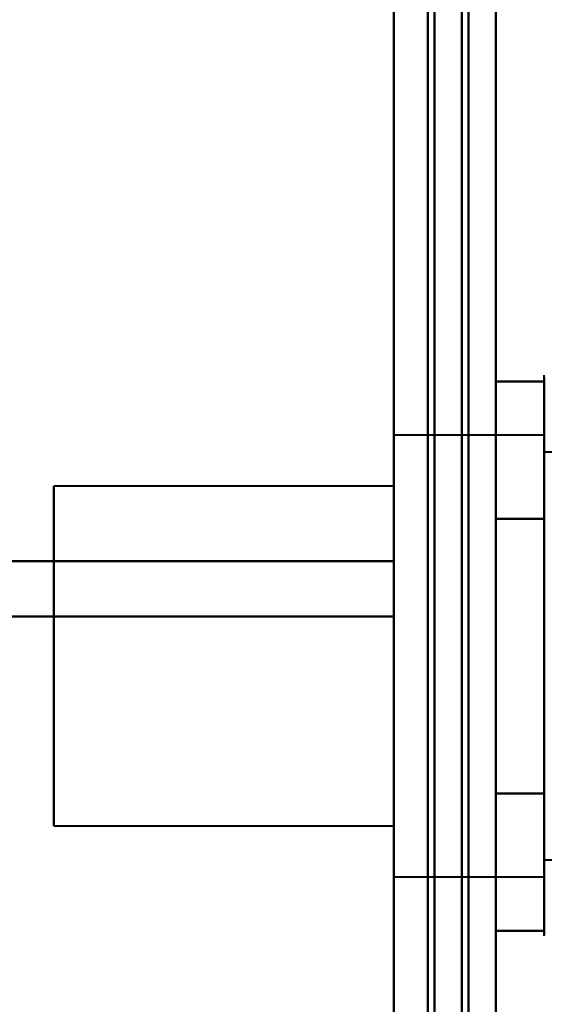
# Model space of a CAD drawing. Header units: millimetres. Extents: x -696 to 695, y -1041 to 611.
# Tile 16 of 90: x -540.5 to -532.79, y -227.62 to -213.14. Entities that reach past the tile are written whole.
import ezdxf

# ---------------------------------------------------------------- set-up
doc = ezdxf.new("R2010")
doc.units = ezdxf.units.MM
doc.layers.add('G-IMPT', color=8, linetype='Continuous', lineweight=40)

# ---------------------------------------------------------------- blocks, each defined once
blk = doc.blocks.new('NEXA 400 CALQUES_dwg-748074-Niveau de réf_')
at = {"layer": 'G-IMPT'}
for p, q in [((-535, 286.4), (-535, -249.4)), ((-535, 286.4), (-535, -249.4)), ((-535, -210.221), (-535, -221.105)), ((-535, -210.221), (-535, -221.105)), ((-535, -221.105), (-535, -210.221)), ((-535, -221.105), (-535, -210.221)), ((-535, -211.384), (-535, -221.919)), ((-535, -211.384), (-535, -221.919)), ((-535, -221.919), (-535, -211.384)), ((-535, -221.919), (-535, -211.384)), ((-532.785, -220.45), (-532.785, -218.4)), ((-532.785, -220.45), (-532.785, -218.4)), ((-532.785, -220.45), (-532.785, -218.4)), ((-532.785, -224.55), (-532.785, -218.949)), ((-532.785, -224.55), (-532.785, -218.949)), ((-532.785, -224.55), (-532.785, -218.949)), ((-532.785, -219.25), (-535, -219.25)), ((-532.785, -219.25), (-535, -219.25)), ((-532.785, -219.25), (-535, -219.25)), ((-532.785, -219.25), (-535, -219.25)), ((-535, -225.75), (-535, -219.25)), ((-535, -225.75), (-535, -219.25)), ((-535, -219.25), (-535, -224.125)), ((-535, -225.75), (-535, -219.25)), ((-535, -225.75), (-535, -219.25)), ((-535, -219.25), (-535, -224.125)), ((-535, -225.75), (-535, -219.25)), ((-535, -225.75), (-535, -219.25)), ((-535, -219.25), (-535, -224.125)), ((-535, -225.75), (-535, -219.25)), ((-535, -225.75), (-535, -219.25)), ((-535, -219.25), (-535, -224.125)), ((-532.785, -220.875), (-532.785, -219.25)), ((-532.785, -219.25), (-532.785, -225.315)), ((-532.785, -220.875), (-532.785, -219.25)), ((-532.785, -219.25), (-532.785, -225.315)), ((-532.785, -220.875), (-532.785, -219.25)), ((-532.785, -219.25), (-532.785, -225.315)), ((-532.785, -220.875), (-532.785, -219.25)), ((-532.785, -219.25), (-532.785, -225.315)), ((-531.5, -219.5), (-532.785, -219.5)), ((-531.5, -219.5), (-532.785, -219.5)), ((-531.5, -219.5), (-532.785, -219.5)), ((-531.5, -219.5), (-532.785, -219.5)), ((-532.785, -225.098), (-532.785, -219.5)), ((-532.785, -219.5), (-532.785, -225.098)), ((-532.785, -225.098), (-532.785, -219.5)), ((-532.785, -219.5), (-532.785, -225.098)), ((-532.785, -225.098), (-532.785, -219.5)), ((-532.785, -219.5), (-532.785, -225.098)), ((-532.785, -225.098), (-532.785, -219.5)), ((-532.785, -219.5), (-532.785, -225.098)), ((-532.785, -224.125), (-532.785, -219.685)), ((-532.785, -219.685), (-532.785, -225.75)), ((-532.785, -224.125), (-532.785, -219.685)), ((-532.785, -219.685), (-532.785, -225.75)), ((-532.785, -224.125), (-532.785, -219.685)), ((-532.785, -219.685), (-532.785, -225.75)), ((-532.785, -224.125), (-532.785, -219.685)), ((-532.785, -219.685), (-532.785, -225.75)), ((-532.785, -225.5), (-532.785, -219.902)), ((-532.785, -219.902), (-532.785, -225.5)), ((-532.785, -225.5), (-532.785, -219.902)), ((-532.785, -219.902), (-532.785, -225.5)), ((-532.785, -225.5), (-532.785, -219.902)), ((-532.785, -219.902), (-532.785, -225.5)), ((-532.785, -225.5), (-532.785, -219.902)), ((-532.785, -219.902), (-532.785, -225.5)), ((-535, -220), (-540, -220)), ((-535, -220), (-540, -220)), ((-535, -220), (-540, -220)), ((-535, -220), (-540, -220)), ((-540, -220), (-540, -225)), ((-540, -220), (-540, -225)), ((-540, -225), (-540, -220)), ((-540, -225), (-540, -220)), ((-540, -220), (-540, -225)), ((-540, -220), (-540, -225)), ((-540, -225), (-540, -220)), ((-540, -225), (-540, -220)), ((-540, -220), (-540, -225)), ((-540, -220), (-540, -225)), ((-540, -225), (-540, -220)), ((-540, -225), (-540, -220)), ((-540, -220), (-540, -225)), ((-540, -220), (-540, -225)), ((-540, -225), (-540, -220)), ((-540, -225), (-540, -220)), ((-535, -220), (-535, -225)), ((-535, -220), (-535, -225)), ((-535, -225), (-535, -220)), ((-535, -225), (-535, -220)), ((-535, -220), (-535, -225)), ((-535, -220), (-535, -225)), ((-535, -225), (-535, -220)), ((-535, -225), (-535, -220)), ((-535, -220), (-535, -225)), ((-535, -220), (-535, -225)), ((-535, -225), (-535, -220)), ((-535, -225), (-535, -220)), ((-535, -220), (-535, -225)), ((-535, -220), (-535, -225)), ((-535, -225), (-535, -220)), ((-535, -225), (-535, -220)), ((-532.785, -226.6), (-532.785, -220.45)), ((-532.785, -226.6), (-532.785, -220.45)), ((-532.785, -226.6), (-532.785, -220.45)), ((-535, -220.875), (-535, -225.75)), ((-535, -220.875), (-535, -225.75)), ((-535, -220.875), (-535, -225.75)), ((-535, -220.875), (-535, -225.75)), ((-532.785, -225.75), (-532.785, -220.875)), ((-532.785, -225.75), (-532.785, -220.875)), ((-532.785, -225.75), (-532.785, -220.875)), ((-532.785, -225.75), (-532.785, -220.875)), ((-535, -224.125), (-535, -225.75)), ((-535, -224.125), (-535, -225.75)), ((-535, -224.125), (-535, -225.75)), ((-535, -224.125), (-535, -225.75)), ((-540, -225), (-535, -225)), ((-540, -225), (-535, -225)), ((-540, -225), (-535, -225)), ((-540, -225), (-535, -225)), ((-532.785, -225.5), (-531.5, -225.5)), ((-532.785, -225.5), (-531.5, -225.5)), ((-532.785, -225.5), (-531.5, -225.5)), ((-532.785, -225.5), (-531.5, -225.5)), ((-535, -225.75), (-532.785, -225.75)), ((-535, -225.75), (-532.785, -225.75)), ((-535, -225.75), (-532.785, -225.75)), ((-535, -225.75), (-532.785, -225.75))]:
    blk.add_line(p, q, dxfattribs=at)
at = {"layer": 'G-IMPT', "flags": 128}
for points in [[(-535, 286.4), (-535, 152.45), (-535, 18.5), (-535, -115.45), (-535, -249.4)], [(-535, -249.4), (-535, -115.45), (-535, 18.5), (-535, 152.45), (-535, 286.4)], [(-535, 286.4), (-535, 152.45), (-535, 18.5), (-535, -115.45), (-535, -249.4)], [(-535, -249.4), (-535, -115.45), (-535, 18.5), (-535, 152.45), (-535, 286.4)], [(-535, -249.4), (-535, -115.45), (-535, 18.5), (-535, 152.45), (-535, 286.4)], [(-535, -249.4), (-535, -115.45), (-535, 18.5), (-535, 152.45), (-535, 286.4)], [(-535, 286.4), (-535, 152.45), (-535, 18.5), (-535, -115.45), (-535, -249.4)], [(-535, 286.4), (-535, 152.45), (-535, 18.5), (-535, -115.45), (-535, -249.4)], [(-534.5, -249.4), (-534.5, -115.45), (-534.5, 18.5), (-534.5, 152.45), (-534.5, 286.4)], [(-534.5, 286.4), (-534.5, 152.45), (-534.5, 18.5), (-534.5, -115.45), (-534.5, -249.4)], [(-534.5, 286.4), (-534.5, 152.45), (-534.5, 18.5), (-534.5, -115.45), (-534.5, -249.4)], [(-534.4, 286.4), (-534.4, 152.45), (-534.4, 18.5), (-534.4, -115.45), (-534.4, -249.4)], [(-534.4, -249.4), (-534.4, -115.45), (-534.4, 18.5), (-534.4, 152.45), (-534.4, 286.4)], [(-534.4, -249.4), (-534.4, -115.45), (-534.4, 18.5), (-534.4, 152.45), (-534.4, 286.4)], [(-534.4, 286.4), (-534.4, 152.45), (-534.4, 18.5), (-534.4, -115.45), (-534.4, -249.4)], [(-534.4, 286.4), (-534.4, 152.45), (-534.4, 18.5), (-534.4, -115.45), (-534.4, -249.4)], [(-534.4, -249.4), (-534.4, -115.45), (-534.4, 18.5), (-534.4, 152.45), (-534.4, 286.4)], [(-534.4, -249.4), (-534.4, -115.45), (-534.4, 18.5), (-534.4, 152.45), (-534.4, 286.4)], [(-534.4, 286.4), (-534.4, 152.45), (-534.4, 18.5), (-534.4, -115.45), (-534.4, -249.4)], [(-534.5, 285.9), (-534.5, 152.2), (-534.5, 18.5), (-534.5, -115.2), (-534.5, -248.9)], [(-534.5, 285.9), (-534.5, 152.2), (-534.5, 18.5), (-534.5, -115.2), (-534.5, -248.9)], [(-534.5, -248.9), (-534.5, -115.2), (-534.5, 18.5), (-534.5, 152.2), (-534.5, 285.9)], [(-534.5, -248.9), (-534.5, -115.2), (-534.5, 18.5), (-534.5, 152.2), (-534.5, 285.9)], [(-534.5, 285.9), (-534.5, 152.2), (-534.5, 18.5), (-534.5, -115.2), (-534.5, -248.9)], [(-534.5, -248.9), (-534.5, -115.2), (-534.5, 18.5), (-534.5, 152.2), (-534.5, 285.9)], [(-534, -248.9), (-534, -115.2), (-534, 18.5), (-534, 152.2), (-534, 285.9)], [(-534, 285.9), (-534, 152.2), (-534, 18.5), (-534, -115.2), (-534, -248.9)], [(-534, -248.9), (-534, -115.2), (-534, 18.5), (-534, 152.2), (-534, 285.9)], [(-533.9, 285.9), (-533.9, 152.2), (-533.9, 18.5), (-533.9, -115.2), (-533.9, -248.9)], [(-533.9, 285.9), (-533.9, 152.2), (-533.9, 18.5), (-533.9, -115.2), (-533.9, -248.9)], [(-533.9, -248.9), (-533.9, -115.2), (-533.9, 18.5), (-533.9, 152.2), (-533.9, 285.9)], [(-533.5, 285.9), (-533.5, 152.2), (-533.5, 18.5), (-533.5, -115.2), (-533.5, -248.9)], [(-533.5, -248.9), (-533.5, -115.2), (-533.5, 18.5), (-533.5, 152.2), (-533.5, 285.9)], [(-533.5, 285.9), (-533.5, 152.2), (-533.5, 18.5), (-533.5, -115.2), (-533.5, -248.9)], [(-533.5, -248.9), (-533.5, -115.2), (-533.5, 18.5), (-533.5, 152.2), (-533.5, 285.9)], [(-533.5, -248.9), (-533.5, -115.2), (-533.5, 18.5), (-533.5, 152.2), (-533.5, 285.9)], [(-533.5, 285.9), (-533.5, 152.2), (-533.5, 18.5), (-533.5, -115.2), (-533.5, -248.9)], [(-533.5, -248.9), (-533.5, -115.2), (-533.5, 18.5), (-533.5, 152.2), (-533.5, 285.9)], [(-533.5, 285.9), (-533.5, 152.2), (-533.5, 18.5), (-533.5, -115.2), (-533.5, -248.9)], [(-534.5, -182.5), (-534.5, -197.5), (-534.5, -212.5), (-534.5, -227.5), (-534.5, -242.5)], [(-534.5, -242.5), (-534.5, -227.5), (-534.5, -212.5), (-534.5, -197.5), (-534.5, -182.5)], [(-534.5, -182.5), (-534.5, -197.5), (-534.5, -212.5), (-534.5, -227.5), (-534.5, -242.5)], [(-534.5, -242.5), (-534.5, -227.5), (-534.5, -212.5), (-534.5, -197.5), (-534.5, -182.5)], [(-534.5, -182.5), (-534.5, -197.5), (-534.5, -212.5), (-534.5, -227.5), (-534.5, -242.5)], [(-534.5, -242.5), (-534.5, -227.5), (-534.5, -212.5), (-534.5, -197.5), (-534.5, -182.5)], [(-534.5, -182.5), (-534.5, -197.5), (-534.5, -212.5), (-534.5, -227.5), (-534.5, -242.5)], [(-534.5, -242.5), (-534.5, -227.5), (-534.5, -212.5), (-534.5, -197.5), (-534.5, -182.5)], [(-533.5, -242.5), (-533.5, -227.5), (-533.5, -212.5), (-533.5, -197.5), (-533.5, -182.5)], [(-533.5, -182.5), (-533.5, -197.5), (-533.5, -212.5), (-533.5, -227.5), (-533.5, -242.5)], [(-533.5, -242.5), (-533.5, -227.5), (-533.5, -212.5), (-533.5, -197.5), (-533.5, -182.5)], [(-533.5, -182.5), (-533.5, -197.5), (-533.5, -212.5), (-533.5, -227.5), (-533.5, -242.5)], [(-533.5, -242.5), (-533.5, -227.5), (-533.5, -212.5), (-533.5, -197.5), (-533.5, -182.5)], [(-533.5, -182.5), (-533.5, -197.5), (-533.5, -212.5), (-533.5, -227.5), (-533.5, -242.5)], [(-533.5, -242.5), (-533.5, -227.5), (-533.5, -212.5), (-533.5, -197.5), (-533.5, -182.5)], [(-533.5, -182.5), (-533.5, -197.5), (-533.5, -212.5), (-533.5, -227.5), (-533.5, -242.5)], [(-532.785, -218.4), (-532.785, -218.368)], [(-532.785, -218.4), (-532.785, -218.368)], [(-532.785, -218.4), (-532.785, -218.368)], [(-533.5, -220.479), (-533.5, -219.974), (-533.5, -219.469), (-533.5, -218.964), (-533.5, -218.459)], [(-533.5, -218.459), (-533.321, -218.459), (-533.143, -218.459), (-532.964, -218.459), (-532.785, -218.459)], [(-533.5, -218.459), (-533.5, -218.964), (-533.5, -219.469), (-533.5, -219.974), (-533.5, -220.479)], [(-532.785, -218.459), (-532.964, -218.459), (-533.143, -218.459), (-533.321, -218.459), (-533.5, -218.459)], [(-533.5, -220.479), (-533.5, -219.974), (-533.5, -219.469), (-533.5, -218.964), (-533.5, -218.459)], [(-533.5, -218.459), (-533.321, -218.459), (-533.143, -218.459), (-532.964, -218.459), (-532.785, -218.459)], [(-533.5, -218.459), (-533.5, -218.964), (-533.5, -219.469), (-533.5, -219.974), (-533.5, -220.479)], [(-532.785, -218.459), (-532.964, -218.459), (-533.143, -218.459), (-533.321, -218.459), (-533.5, -218.459)], [(-533.5, -220.479), (-533.5, -219.974), (-533.5, -219.469), (-533.5, -218.964), (-533.5, -218.459)], [(-533.5, -218.459), (-533.321, -218.459), (-533.143, -218.459), (-532.964, -218.459), (-532.785, -218.459)], [(-532.785, -218.459), (-532.964, -218.459), (-533.143, -218.459), (-533.321, -218.459), (-533.5, -218.459)], [(-533.5, -218.459), (-533.5, -218.964), (-533.5, -219.469), (-533.5, -219.974), (-533.5, -220.479)], [(-533.5, -220.479), (-533.5, -219.974), (-533.5, -219.469), (-533.5, -218.964), (-533.5, -218.459)], [(-533.5, -218.459), (-533.321, -218.459), (-533.143, -218.459), (-532.964, -218.459), (-532.785, -218.459)], [(-532.785, -218.459), (-532.964, -218.459), (-533.143, -218.459), (-533.321, -218.459), (-533.5, -218.459)], [(-533.5, -218.459), (-533.5, -218.964), (-533.5, -219.469), (-533.5, -219.974), (-533.5, -220.479)], [(-533.5, -220.479), (-533.5, -219.974), (-533.5, -219.469), (-533.5, -218.964), (-533.5, -218.459)], [(-533.5, -218.459), (-533.5, -218.964), (-533.5, -219.469), (-533.5, -219.974), (-533.5, -220.479)], [(-533.5, -220.479), (-533.5, -219.974), (-533.5, -219.469), (-533.5, -218.964), (-533.5, -218.459)], [(-533.5, -218.459), (-533.5, -218.964), (-533.5, -219.469), (-533.5, -219.974), (-533.5, -220.479)], [(-533.5, -220.479), (-533.5, -219.974), (-533.5, -219.469), (-533.5, -218.964), (-533.5, -218.459)], [(-533.5, -218.459), (-533.5, -218.964), (-533.5, -219.469), (-533.5, -219.974), (-533.5, -220.479)], [(-533.5, -220.479), (-533.5, -219.974), (-533.5, -219.469), (-533.5, -218.964), (-533.5, -218.459)], [(-533.5, -218.459), (-533.5, -218.964), (-533.5, -219.469), (-533.5, -219.974), (-533.5, -220.479)], [(-532.785, -218.4), (-532.785, -218.403), (-532.785, -218.413), (-532.785, -218.429), (-532.785, -218.452), (-532.785, -218.482), (-532.785, -218.518), (-532.785, -218.56), (-532.785, -218.608), (-532.785, -218.663), (-532.785, -218.724), (-532.785, -218.791), (-532.785, -218.863), (-532.785, -218.942), (-532.785, -219.026), (-532.785, -219.116), (-532.785, -219.211), (-532.785, -219.312), (-532.785, -219.418), (-532.785, -219.528), (-532.785, -219.644), (-532.785, -219.763), (-532.785, -219.888), (-532.785, -220.016), (-532.785, -220.149), (-532.785, -220.285), (-532.785, -220.424), (-532.785, -220.568), (-532.785, -220.714), (-532.785, -220.863), (-532.785, -221.014), (-532.785, -221.168), (-532.785, -221.324), (-532.785, -221.482), (-532.785, -221.642), (-532.785, -221.803), (-532.785, -221.965), (-532.785, -222.128), (-532.785, -222.292), (-532.785, -222.456), (-532.785, -222.62), (-532.785, -222.784), (-532.785, -222.947), (-532.785, -223.109), (-532.785, -223.271), (-532.785, -223.432), (-532.785, -223.59), (-532.785, -223.748), (-532.785, -223.903), (-532.785, -224.056), (-532.785, -224.206), (-532.785, -224.354), (-532.785, -224.499), (-532.785, -224.55)], [(-532.785, -220.45), (-532.785, -220.31), (-532.785, -220.173), (-532.785, -220.04), (-532.785, -219.91), (-532.785, -219.785), (-532.785, -219.665), (-532.785, -219.549), (-532.785, -219.437), (-532.785, -219.331), (-532.785, -219.229), (-532.785, -219.133), (-532.785, -219.042), (-532.785, -218.957), (-532.785, -218.877), (-532.785, -218.803), (-532.785, -218.735), (-532.785, -218.673), (-532.785, -218.618), (-532.785, -218.568), (-532.785, -218.525), (-532.785, -218.488), (-532.785, -218.457), (-532.785, -218.433), (-532.785, -218.416), (-532.785, -218.405), (-532.785, -218.4)], [(-532.785, -218.4), (-532.785, -218.403), (-532.785, -218.413), (-532.785, -218.429), (-532.785, -218.452), (-532.785, -218.482), (-532.785, -218.518), (-532.785, -218.56), (-532.785, -218.608), (-532.785, -218.663), (-532.785, -218.724), (-532.785, -218.791), (-532.785, -218.863), (-532.785, -218.942), (-532.785, -219.026), (-532.785, -219.116), (-532.785, -219.211), (-532.785, -219.312), (-532.785, -219.418), (-532.785, -219.528), (-532.785, -219.644), (-532.785, -219.763), (-532.785, -219.888), (-532.785, -220.016), (-532.785, -220.149), (-532.785, -220.285), (-532.785, -220.424), (-532.785, -220.45)], [(-532.785, -224.55), (-532.785, -224.406), (-532.785, -224.26), (-532.785, -224.11), (-532.785, -223.958), (-532.785, -223.804), (-532.785, -223.647), (-532.785, -223.489), (-532.785, -223.329), (-532.785, -223.168), (-532.785, -223.005), (-532.785, -222.842), (-532.785, -222.679), (-532.785, -222.515), (-532.785, -222.351), (-532.785, -222.187), (-532.785, -222.024), (-532.785, -221.861), (-532.785, -221.7), (-532.785, -221.54), (-532.785, -221.381), (-532.785, -221.224), (-532.785, -221.069), (-532.785, -220.917), (-532.785, -220.767), (-532.785, -220.62), (-532.785, -220.476), (-532.785, -220.335), (-532.785, -220.197), (-532.785, -220.063), (-532.785, -219.933), (-532.785, -219.808), (-532.785, -219.686), (-532.785, -219.569), (-532.785, -219.457), (-532.785, -219.349), (-532.785, -219.247), (-532.785, -219.15), (-532.785, -219.058), (-532.785, -218.972), (-532.785, -218.891), (-532.785, -218.816), (-532.785, -218.747), (-532.785, -218.684), (-532.785, -218.627), (-532.785, -218.576), (-532.785, -218.532), (-532.785, -218.494), (-532.785, -218.462), (-532.785, -218.437), (-532.785, -218.418), (-532.785, -218.406), (-532.785, -218.4), (-532.785, -218.4)], [(-532.785, -218.4), (-532.785, -218.403), (-532.785, -218.413), (-532.785, -218.429), (-532.785, -218.452), (-532.785, -218.482), (-532.785, -218.518), (-532.785, -218.56), (-532.785, -218.608), (-532.785, -218.663), (-532.785, -218.724), (-532.785, -218.791), (-532.785, -218.863), (-532.785, -218.942), (-532.785, -219.026), (-532.785, -219.116), (-532.785, -219.211), (-532.785, -219.312), (-532.785, -219.418), (-532.785, -219.528), (-532.785, -219.644), (-532.785, -219.763), (-532.785, -219.888), (-532.785, -220.016), (-532.785, -220.149), (-532.785, -220.285), (-532.785, -220.424), (-532.785, -220.568), (-532.785, -220.714), (-532.785, -220.863), (-532.785, -221.014), (-532.785, -221.168), (-532.785, -221.324), (-532.785, -221.482), (-532.785, -221.642), (-532.785, -221.803), (-532.785, -221.965), (-532.785, -222.128), (-532.785, -222.292), (-532.785, -222.456), (-532.785, -222.62), (-532.785, -222.784), (-532.785, -222.947), (-532.785, -223.109), (-532.785, -223.271), (-532.785, -223.432), (-532.785, -223.59), (-532.785, -223.748), (-532.785, -223.903), (-532.785, -224.056), (-532.785, -224.206), (-532.785, -224.354), (-532.785, -224.499), (-532.785, -224.55)], [(-532.785, -220.45), (-532.785, -220.31), (-532.785, -220.173), (-532.785, -220.04), (-532.785, -219.91), (-532.785, -219.785), (-532.785, -219.665), (-532.785, -219.549), (-532.785, -219.437), (-532.785, -219.331), (-532.785, -219.229), (-532.785, -219.133), (-532.785, -219.042), (-532.785, -218.957), (-532.785, -218.877), (-532.785, -218.803), (-532.785, -218.735), (-532.785, -218.673), (-532.785, -218.618), (-532.785, -218.568), (-532.785, -218.525), (-532.785, -218.488), (-532.785, -218.457), (-532.785, -218.433), (-532.785, -218.416), (-532.785, -218.405), (-532.785, -218.4)], [(-532.785, -218.459), (-532.785, -218.964), (-532.785, -219.469), (-532.785, -219.974), (-532.785, -220.479)], [(-532.785, -220.479), (-532.785, -219.974), (-532.785, -219.469), (-532.785, -218.964), (-532.785, -218.459)], [(-532.785, -218.459), (-532.785, -218.964), (-532.785, -219.469), (-532.785, -219.974), (-532.785, -220.479)], [(-532.785, -220.479), (-532.785, -219.974), (-532.785, -219.469), (-532.785, -218.964), (-532.785, -218.459)], [(-532.785, -218.459), (-532.785, -218.964), (-532.785, -219.469), (-532.785, -219.974), (-532.785, -220.479)], [(-532.785, -220.479), (-532.785, -219.974), (-532.785, -219.469), (-532.785, -218.964), (-532.785, -218.459)], [(-532.785, -218.459), (-532.785, -218.964), (-532.785, -219.469), (-532.785, -219.974), (-532.785, -220.479)], [(-532.785, -220.479), (-532.785, -219.974), (-532.785, -219.469), (-532.785, -218.964), (-532.785, -218.459)], [(-533.5, -224.521), (-533.5, -223.51), (-533.5, -222.5), (-533.5, -221.49), (-533.5, -220.479)], [(-533.5, -220.479), (-533.321, -220.479), (-533.143, -220.479), (-532.964, -220.479), (-532.785, -220.479)], [(-532.785, -220.479), (-532.964, -220.479), (-533.143, -220.479), (-533.321, -220.479), (-533.5, -220.479)], [(-533.5, -220.479), (-533.321, -220.479), (-533.143, -220.479), (-532.964, -220.479), (-532.785, -220.479)], [(-533.5, -220.479), (-533.5, -221.49), (-533.5, -222.5), (-533.5, -223.51), (-533.5, -224.521)], [(-532.785, -220.479), (-532.964, -220.479), (-533.143, -220.479), (-533.321, -220.479), (-533.5, -220.479)], [(-532.785, -220.479), (-532.964, -220.479), (-533.143, -220.479), (-533.321, -220.479), (-533.5, -220.479)], [(-533.5, -220.479), (-533.321, -220.479), (-533.143, -220.479), (-532.964, -220.479), (-532.785, -220.479)], [(-533.5, -220.479), (-533.5, -221.49), (-533.5, -222.5), (-533.5, -223.51), (-533.5, -224.521)], [(-532.785, -220.479), (-532.964, -220.479), (-533.143, -220.479), (-533.321, -220.479), (-533.5, -220.479)], [(-533.5, -224.521), (-533.5, -223.51), (-533.5, -222.5), (-533.5, -221.49), (-533.5, -220.479)], [(-533.5, -220.479), (-533.321, -220.479), (-533.143, -220.479), (-532.964, -220.479), (-532.785, -220.479)], [(-533.5, -224.521), (-533.5, -223.51), (-533.5, -222.5), (-533.5, -221.49), (-533.5, -220.479)], [(-533.5, -220.479), (-533.321, -220.479), (-533.143, -220.479), (-532.964, -220.479), (-532.785, -220.479)], [(-532.785, -220.479), (-532.964, -220.479), (-533.143, -220.479), (-533.321, -220.479), (-533.5, -220.479)], [(-533.5, -220.479), (-533.321, -220.479), (-533.143, -220.479), (-532.964, -220.479), (-532.785, -220.479)], [(-532.785, -220.479), (-532.964, -220.479), (-533.143, -220.479), (-533.321, -220.479), (-533.5, -220.479)], [(-533.5, -220.479), (-533.5, -221.49), (-533.5, -222.5), (-533.5, -223.51), (-533.5, -224.521)], [(-532.785, -220.479), (-532.964, -220.479), (-533.143, -220.479), (-533.321, -220.479), (-533.5, -220.479)], [(-533.5, -220.479), (-533.321, -220.479), (-533.143, -220.479), (-532.964, -220.479), (-532.785, -220.479)], [(-532.785, -220.479), (-532.964, -220.479), (-533.143, -220.479), (-533.321, -220.479), (-533.5, -220.479)], [(-533.5, -220.479), (-533.5, -221.49), (-533.5, -222.5), (-533.5, -223.51), (-533.5, -224.521)], [(-533.5, -224.521), (-533.5, -223.51), (-533.5, -222.5), (-533.5, -221.49), (-533.5, -220.479)], [(-533.5, -220.479), (-533.321, -220.479), (-533.143, -220.479), (-532.964, -220.479), (-532.785, -220.479)], [(-533.5, -220.479), (-533.5, -221.49), (-533.5, -222.5), (-533.5, -223.51), (-533.5, -224.521)], [(-533.5, -224.521), (-533.5, -223.51), (-533.5, -222.5), (-533.5, -221.49), (-533.5, -220.479)], [(-533.5, -224.521), (-533.5, -223.51), (-533.5, -222.5), (-533.5, -221.49), (-533.5, -220.479)], [(-533.5, -220.479), (-533.5, -221.49), (-533.5, -222.5), (-533.5, -223.51), (-533.5, -224.521)], [(-533.5, -220.479), (-533.5, -221.49), (-533.5, -222.5), (-533.5, -223.51), (-533.5, -224.521)], [(-533.5, -224.521), (-533.5, -223.51), (-533.5, -222.5), (-533.5, -221.49), (-533.5, -220.479)], [(-533.5, -224.521), (-533.5, -223.51), (-533.5, -222.5), (-533.5, -221.49), (-533.5, -220.479)], [(-533.5, -220.479), (-533.5, -221.49), (-533.5, -222.5), (-533.5, -223.51), (-533.5, -224.521)], [(-532.785, -226.6), (-532.785, -226.597), (-532.785, -226.587), (-532.785, -226.571), (-532.785, -226.548), (-532.785, -226.518), (-532.785, -226.482), (-532.785, -226.44), (-532.785, -226.392), (-532.785, -226.337), (-532.785, -226.276), (-532.785, -226.209), (-532.785, -226.137), (-532.785, -226.058), (-532.785, -225.974), (-532.785, -225.884), (-532.785, -225.789), (-532.785, -225.688), (-532.785, -225.582), (-532.785, -225.472), (-532.785, -225.356), (-532.785, -225.237), (-532.785, -225.112), (-532.785, -224.984), (-532.785, -224.851), (-532.785, -224.715), (-532.785, -224.576), (-532.785, -224.432), (-532.785, -224.286), (-532.785, -224.137), (-532.785, -223.986), (-532.785, -223.832), (-532.785, -223.676), (-532.785, -223.518), (-532.785, -223.358), (-532.785, -223.197), (-532.785, -223.035), (-532.785, -222.872), (-532.785, -222.708), (-532.785, -222.544), (-532.785, -222.38), (-532.785, -222.216), (-532.785, -222.053), (-532.785, -221.891), (-532.785, -221.729), (-532.785, -221.568), (-532.785, -221.41), (-532.785, -221.252), (-532.785, -221.097), (-532.785, -220.944), (-532.785, -220.794), (-532.785, -220.646), (-532.785, -220.501), (-532.785, -220.45)], [(-532.785, -220.45), (-532.785, -220.594), (-532.785, -220.74), (-532.785, -220.89), (-532.785, -221.042), (-532.785, -221.196), (-532.785, -221.353), (-532.785, -221.511), (-532.785, -221.671), (-532.785, -221.832), (-532.785, -221.995), (-532.785, -222.158), (-532.785, -222.321), (-532.785, -222.485), (-532.785, -222.649), (-532.785, -222.813), (-532.785, -222.976), (-532.785, -223.139), (-532.785, -223.3), (-532.785, -223.46), (-532.785, -223.619), (-532.785, -223.776), (-532.785, -223.931), (-532.785, -224.083), (-532.785, -224.233), (-532.785, -224.38), (-532.785, -224.524), (-532.785, -224.665), (-532.785, -224.803), (-532.785, -224.937), (-532.785, -225.067), (-532.785, -225.192), (-532.785, -225.314), (-532.785, -225.431), (-532.785, -225.543), (-532.785, -225.651), (-532.785, -225.753), (-532.785, -225.85), (-532.785, -225.942), (-532.785, -226.028), (-532.785, -226.109), (-532.785, -226.184), (-532.785, -226.253), (-532.785, -226.316), (-532.785, -226.373), (-532.785, -226.424), (-532.785, -226.468), (-532.785, -226.506), (-532.785, -226.538), (-532.785, -226.563), (-532.785, -226.582), (-532.785, -226.594), (-532.785, -226.6), (-532.785, -226.6)], [(-532.785, -226.6), (-532.785, -226.597), (-532.785, -226.587), (-532.785, -226.571), (-532.785, -226.548), (-532.785, -226.518), (-532.785, -226.482), (-532.785, -226.44), (-532.785, -226.392), (-532.785, -226.337), (-532.785, -226.276), (-532.785, -226.209), (-532.785, -226.137), (-532.785, -226.058), (-532.785, -225.974), (-532.785, -225.884), (-532.785, -225.789), (-532.785, -225.688), (-532.785, -225.582), (-532.785, -225.472), (-532.785, -225.356), (-532.785, -225.237), (-532.785, -225.112), (-532.785, -224.984), (-532.785, -224.851), (-532.785, -224.715), (-532.785, -224.576), (-532.785, -224.432), (-532.785, -224.286), (-532.785, -224.137), (-532.785, -223.986), (-532.785, -223.832), (-532.785, -223.676), (-532.785, -223.518), (-532.785, -223.358), (-532.785, -223.197), (-532.785, -223.035), (-532.785, -222.872), (-532.785, -222.708), (-532.785, -222.544), (-532.785, -222.38), (-532.785, -222.216), (-532.785, -222.053), (-532.785, -221.891), (-532.785, -221.729), (-532.785, -221.568), (-532.785, -221.41), (-532.785, -221.252), (-532.785, -221.097), (-532.785, -220.944), (-532.785, -220.794), (-532.785, -220.646), (-532.785, -220.501), (-532.785, -220.45)], [(-532.785, -220.479), (-532.785, -221.49), (-532.785, -222.5), (-532.785, -223.51), (-532.785, -224.521)], [(-532.785, -224.521), (-532.785, -223.51), (-532.785, -222.5), (-532.785, -221.49), (-532.785, -220.479)], [(-532.785, -224.521), (-532.785, -223.51), (-532.785, -222.5), (-532.785, -221.49), (-532.785, -220.479)], [(-532.785, -220.479), (-532.785, -221.49), (-532.785, -222.5), (-532.785, -223.51), (-532.785, -224.521)], [(-532.785, -220.479), (-532.785, -221.49), (-532.785, -222.5), (-532.785, -223.51), (-532.785, -224.521)], [(-532.785, -224.521), (-532.785, -223.51), (-532.785, -222.5), (-532.785, -221.49), (-532.785, -220.479)], [(-532.785, -224.521), (-532.785, -223.51), (-532.785, -222.5), (-532.785, -221.49), (-532.785, -220.479)], [(-532.785, -220.479), (-532.785, -221.49), (-532.785, -222.5), (-532.785, -223.51), (-532.785, -224.521)], [(-535, -221.105), (-537.625, -221.105), (-540.25, -221.105), (-542.875, -221.105), (-545.5, -221.105)], [(-545.5, -221.105), (-542.875, -221.105), (-540.25, -221.105), (-537.625, -221.105), (-535, -221.105)], [(-535, -221.105), (-537.625, -221.105), (-540.25, -221.105), (-542.875, -221.105), (-545.5, -221.105)], [(-545.5, -221.105), (-542.875, -221.105), (-540.25, -221.105), (-537.625, -221.105), (-535, -221.105)], [(-535, -221.105), (-535, -224.954), (-535, -228.802), (-535, -232.651), (-535, -236.5)], [(-535, -221.105), (-535, -224.954), (-535, -228.802), (-535, -232.651), (-535, -236.5)], [(-535, -236.5), (-535, -232.651), (-535, -228.802), (-535, -224.954), (-535, -221.105)], [(-535, -236.5), (-535, -232.651), (-535, -228.802), (-535, -224.954), (-535, -221.105)], [(-535, -221.919), (-537.625, -221.919), (-540.25, -221.919), (-542.875, -221.919), (-545.5, -221.919)], [(-545.5, -221.919), (-542.875, -221.919), (-540.25, -221.919), (-537.625, -221.919), (-535, -221.919)], [(-535, -221.919), (-537.625, -221.919), (-540.25, -221.919), (-542.875, -221.919), (-545.5, -221.919)], [(-545.5, -221.919), (-542.875, -221.919), (-540.25, -221.919), (-537.625, -221.919), (-535, -221.919)], [(-535, -236.5), (-535, -232.855), (-535, -229.209), (-535, -225.564), (-535, -221.919)], [(-535, -236.5), (-535, -232.855), (-535, -229.209), (-535, -225.564), (-535, -221.919)], [(-535, -221.919), (-535, -225.564), (-535, -229.209), (-535, -232.855), (-535, -236.5)], [(-535, -221.919), (-535, -225.564), (-535, -229.209), (-535, -232.855), (-535, -236.5)], [(-532.785, -224.521), (-532.964, -224.521), (-533.143, -224.521), (-533.321, -224.521), (-533.5, -224.521)], [(-533.5, -224.521), (-533.321, -224.521), (-533.143, -224.521), (-532.964, -224.521), (-532.785, -224.521)], [(-533.5, -224.521), (-533.5, -225.026), (-533.5, -225.531), (-533.5, -226.036), (-533.5, -226.541)], [(-532.785, -224.521), (-532.964, -224.521), (-533.143, -224.521), (-533.321, -224.521), (-533.5, -224.521)], [(-533.5, -226.541), (-533.5, -226.036), (-533.5, -225.531), (-533.5, -225.026), (-533.5, -224.521)], [(-533.5, -224.521), (-533.321, -224.521), (-533.143, -224.521), (-532.964, -224.521), (-532.785, -224.521)], [(-533.5, -224.521), (-533.321, -224.521), (-533.143, -224.521), (-532.964, -224.521), (-532.785, -224.521)], [(-533.5, -224.521), (-533.5, -225.026), (-533.5, -225.531), (-533.5, -226.036), (-533.5, -226.541)], [(-532.785, -224.521), (-532.964, -224.521), (-533.143, -224.521), (-533.321, -224.521), (-533.5, -224.521)], [(-533.5, -226.541), (-533.5, -226.036), (-533.5, -225.531), (-533.5, -225.026), (-533.5, -224.521)], [(-533.5, -224.521), (-533.321, -224.521), (-533.143, -224.521), (-532.964, -224.521), (-532.785, -224.521)], [(-532.785, -224.521), (-532.964, -224.521), (-533.143, -224.521), (-533.321, -224.521), (-533.5, -224.521)], [(-532.785, -224.521), (-532.964, -224.521), (-533.143, -224.521), (-533.321, -224.521), (-533.5, -224.521)], [(-533.5, -224.521), (-533.321, -224.521), (-533.143, -224.521), (-532.964, -224.521), (-532.785, -224.521)], [(-532.785, -224.521), (-532.964, -224.521), (-533.143, -224.521), (-533.321, -224.521), (-533.5, -224.521)], [(-533.5, -224.521), (-533.5, -225.026), (-533.5, -225.531), (-533.5, -226.036), (-533.5, -226.541)], [(-533.5, -226.541), (-533.5, -226.036), (-533.5, -225.531), (-533.5, -225.026), (-533.5, -224.521)], [(-533.5, -224.521), (-533.321, -224.521), (-533.143, -224.521), (-532.964, -224.521), (-532.785, -224.521)], [(-533.5, -224.521), (-533.321, -224.521), (-533.143, -224.521), (-532.964, -224.521), (-532.785, -224.521)], [(-532.785, -224.521), (-532.964, -224.521), (-533.143, -224.521), (-533.321, -224.521), (-533.5, -224.521)], [(-533.5, -224.521), (-533.5, -225.026), (-533.5, -225.531), (-533.5, -226.036), (-533.5, -226.541)], [(-533.5, -226.541), (-533.5, -226.036), (-533.5, -225.531), (-533.5, -225.026), (-533.5, -224.521)], [(-533.5, -224.521), (-533.321, -224.521), (-533.143, -224.521), (-532.964, -224.521), (-532.785, -224.521)], [(-532.785, -224.521), (-532.964, -224.521), (-533.143, -224.521), (-533.321, -224.521), (-533.5, -224.521)], [(-533.5, -224.521), (-533.5, -225.026), (-533.5, -225.531), (-533.5, -226.036), (-533.5, -226.541)], [(-533.5, -226.541), (-533.5, -226.036), (-533.5, -225.531), (-533.5, -225.026), (-533.5, -224.521)], [(-533.5, -224.521), (-533.5, -225.026), (-533.5, -225.531), (-533.5, -226.036), (-533.5, -226.541)], [(-533.5, -226.541), (-533.5, -226.036), (-533.5, -225.531), (-533.5, -225.026), (-533.5, -224.521)], [(-533.5, -224.521), (-533.5, -225.026), (-533.5, -225.531), (-533.5, -226.036), (-533.5, -226.541)], [(-533.5, -226.541), (-533.5, -226.036), (-533.5, -225.531), (-533.5, -225.026), (-533.5, -224.521)], [(-533.5, -224.521), (-533.5, -225.026), (-533.5, -225.531), (-533.5, -226.036), (-533.5, -226.541)], [(-533.5, -226.541), (-533.5, -226.036), (-533.5, -225.531), (-533.5, -225.026), (-533.5, -224.521)], [(-532.785, -226.541), (-532.785, -226.036), (-532.785, -225.531), (-532.785, -225.026), (-532.785, -224.521)], [(-532.785, -224.521), (-532.785, -225.026), (-532.785, -225.531), (-532.785, -226.036), (-532.785, -226.541)], [(-532.785, -226.541), (-532.785, -226.036), (-532.785, -225.531), (-532.785, -225.026), (-532.785, -224.521)], [(-532.785, -224.521), (-532.785, -225.026), (-532.785, -225.531), (-532.785, -226.036), (-532.785, -226.541)], [(-532.785, -226.541), (-532.785, -226.036), (-532.785, -225.531), (-532.785, -225.026), (-532.785, -224.521)], [(-532.785, -224.521), (-532.785, -225.026), (-532.785, -225.531), (-532.785, -226.036), (-532.785, -226.541)], [(-532.785, -226.541), (-532.785, -226.036), (-532.785, -225.531), (-532.785, -225.026), (-532.785, -224.521)], [(-532.785, -224.521), (-532.785, -225.026), (-532.785, -225.531), (-532.785, -226.036), (-532.785, -226.541)], [(-532.785, -224.55), (-532.785, -224.69), (-532.785, -224.827), (-532.785, -224.96), (-532.785, -225.09), (-532.785, -225.215), (-532.785, -225.335), (-532.785, -225.451), (-532.785, -225.563), (-532.785, -225.669), (-532.785, -225.771), (-532.785, -225.867), (-532.785, -225.958), (-532.785, -226.043), (-532.785, -226.123), (-532.785, -226.197), (-532.785, -226.265), (-532.785, -226.327), (-532.785, -226.382), (-532.785, -226.432), (-532.785, -226.475), (-532.785, -226.512), (-532.785, -226.543), (-532.785, -226.567), (-532.785, -226.584), (-532.785, -226.595), (-532.785, -226.6)], [(-532.785, -226.6), (-532.785, -226.597), (-532.785, -226.587), (-532.785, -226.571), (-532.785, -226.548), (-532.785, -226.518), (-532.785, -226.482), (-532.785, -226.44), (-532.785, -226.392), (-532.785, -226.337), (-532.785, -226.276), (-532.785, -226.209), (-532.785, -226.137), (-532.785, -226.058), (-532.785, -225.974), (-532.785, -225.884), (-532.785, -225.789), (-532.785, -225.688), (-532.785, -225.582), (-532.785, -225.472), (-532.785, -225.356), (-532.785, -225.237), (-532.785, -225.112), (-532.785, -224.984), (-532.785, -224.851), (-532.785, -224.715), (-532.785, -224.576), (-532.785, -224.55)], [(-532.785, -224.55), (-532.785, -224.69), (-532.785, -224.827), (-532.785, -224.96), (-532.785, -225.09), (-532.785, -225.215), (-532.785, -225.335), (-532.785, -225.451), (-532.785, -225.563), (-532.785, -225.669), (-532.785, -225.771), (-532.785, -225.867), (-532.785, -225.958), (-532.785, -226.043), (-532.785, -226.123), (-532.785, -226.197), (-532.785, -226.265), (-532.785, -226.327), (-532.785, -226.382), (-532.785, -226.432), (-532.785, -226.475), (-532.785, -226.512), (-532.785, -226.543), (-532.785, -226.567), (-532.785, -226.584), (-532.785, -226.595), (-532.785, -226.6)], [(-533.5, -226.541), (-533.321, -226.541), (-533.143, -226.541), (-532.964, -226.541), (-532.785, -226.541)], [(-532.785, -226.541), (-532.964, -226.541), (-533.143, -226.541), (-533.321, -226.541), (-533.5, -226.541)], [(-533.5, -226.541), (-533.321, -226.541), (-533.143, -226.541), (-532.964, -226.541), (-532.785, -226.541)], [(-532.785, -226.541), (-532.964, -226.541), (-533.143, -226.541), (-533.321, -226.541), (-533.5, -226.541)], [(-533.5, -226.541), (-533.321, -226.541), (-533.143, -226.541), (-532.964, -226.541), (-532.785, -226.541)], [(-532.785, -226.541), (-532.964, -226.541), (-533.143, -226.541), (-533.321, -226.541), (-533.5, -226.541)], [(-533.5, -226.541), (-533.321, -226.541), (-533.143, -226.541), (-532.964, -226.541), (-532.785, -226.541)], [(-532.785, -226.541), (-532.964, -226.541), (-533.143, -226.541), (-533.321, -226.541), (-533.5, -226.541)], [(-532.785, -226.617), (-532.785, -226.6)], [(-532.785, -226.617), (-532.785, -226.6)], [(-532.785, -226.617), (-532.785, -226.6)]]:
    blk.add_lwpolyline(points, dxfattribs=at)

msp = doc.modelspace()

# ---------------------------------------------------------------- linework, layer by layer
at = {"color": 94, "lineweight": 30}
msp.add_circle((0, 1), 609.6, dxfattribs=at)

# ---------------------------------------------------------------- block references
at = {"layer": 'G-IMPT'}
msp.add_blockref('NEXA 400 CALQUES_dwg-748074-Niveau de réf_', (0, 0), dxfattribs=at)

doc.saveas('drawing.dxf')
